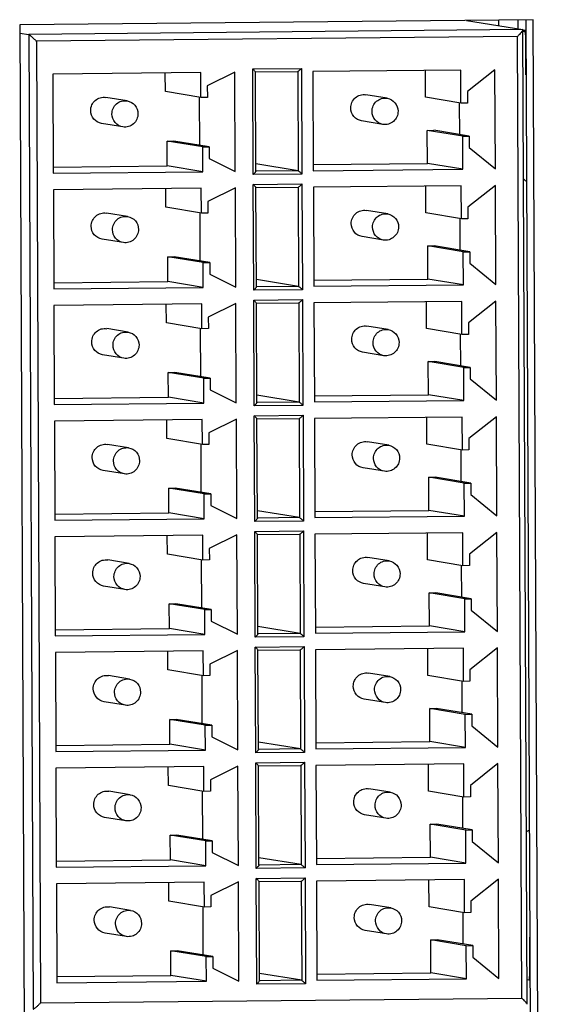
# Model space of a CAD drawing. Header units: millimetres. Extents: x 0 to 1750, y -1720 to 477.
# Tile 117 of 256: x 364 to 380, y -841 to -811. Entities that reach past the tile are written whole.
import ezdxf

# ---------------------------------------------------------------- set-up
doc = ezdxf.new("R2010")
doc.units = ezdxf.units.MM
doc.header["$LTSCALE"] = 92.51
for name, color, linetype in [('101300545_DXF_CONTINUOUS_LINE', 7, 'CONTINUOUS'), ('DE-11-072043DXF_CONTINUOUS_LINE', 7, 'CONTINUOUS'), ('SC-CUNC6-32XDXF_CONTINUOUS_LINE', 7, 'CONTINUOUS')]:
    doc.layers.add(name, color=color, linetype=linetype)

msp = doc.modelspace()

# ---------------------------------------------------------------- linework, layer by layer
at = {"layer": '101300545_DXF_CONTINUOUS_LINE'}
for p, q in [((377.535, -811.048), (379.245, -811.327)), ((364.017, -811.431), (364.29, -811.476)), ((379.245, -811.327), (364.29, -811.476)), ((364.29, -811.476), (364.42, -840.962)), ((379.085, -811.535), (364.524, -811.68)), ((379.212, -840.621), (379.085, -811.535)), ((379.245, -811.327), (379.248, -811.333)), ((379.377, -840.811), (379.248, -811.332)), ((364.524, -811.68), (364.651, -840.766)), ((369.497, -812.63), (365.02, -812.674)), ((365.02, -812.674), (365.033, -815.673)), ((368.426, -813.204), (368.424, -812.641)), ((369.5, -813.38), (369.497, -812.63)), ((370.53, -812.62), (369.695, -813.028)), ((370.543, -815.618), (370.53, -812.62)), ((371.07, -812.514), (372.546, -812.5)), ((371.084, -815.713), (371.07, -812.514)), ((371.151, -812.61), (372.43, -812.598)), ((371.166, -815.611), (371.153, -812.609)), ((372.43, -812.598), (372.443, -815.596)), ((372.546, -812.5), (372.56, -815.698)), ((377.367, -812.552), (372.891, -812.596)), ((372.891, -812.596), (372.904, -815.595)), ((376.298, -813.376), (376.294, -812.562)), ((377.372, -813.551), (377.367, -812.552)), ((378.4, -812.542), (377.567, -813.2)), ((378.414, -815.54), (378.4, -812.542)), ((369.695, -813.028), (369.697, -813.378)), ((369.5, -813.38), (368.426, -813.204)), ((375.139, -813.405), (374.494, -813.3)), ((377.567, -813.2), (377.568, -813.549)), ((367.268, -813.483), (366.624, -813.378)), ((369.466, -814.83), (369.46, -813.38)), ((369.697, -813.378), (369.5, -813.38)), ((377.372, -813.551), (376.298, -813.376)), ((377.336, -814.502), (377.332, -813.551)), ((377.568, -813.549), (377.372, -813.551)), ((367.139, -814.272), (366.495, -814.167)), ((375.01, -814.194), (374.365, -814.089)), ((376.351, -814.375), (376.548, -814.373)), ((377.425, -814.55), (376.351, -814.375)), ((376.356, -815.375), (376.351, -814.375)), ((377.622, -814.548), (376.548, -814.373)), ((377.425, -814.55), (377.622, -814.548)), ((377.43, -815.55), (377.425, -814.55)), ((377.622, -814.548), (377.624, -814.898)), ((368.482, -814.703), (368.679, -814.701)), ((369.556, -814.878), (368.482, -814.703)), ((368.485, -815.453), (368.482, -814.703)), ((369.752, -814.876), (368.679, -814.701)), ((369.556, -814.878), (369.752, -814.876)), ((369.559, -815.628), (369.556, -814.878)), ((369.752, -814.876), (369.754, -815.226)), ((377.624, -814.898), (378.414, -815.54)), ((365.032, -815.487), (368.485, -815.453)), ((369.559, -815.628), (368.485, -815.453)), ((369.754, -815.226), (370.543, -815.618)), ((372.443, -815.596), (371.165, -815.388)), ((372.903, -815.409), (376.356, -815.375)), ((377.43, -815.55), (376.356, -815.375)), ((365.033, -815.673), (369.559, -815.628)), ((372.56, -815.698), (371.084, -815.713)), ((372.443, -815.596), (371.164, -815.609)), ((372.904, -815.595), (377.43, -815.55)), ((371.086, -816.013), (372.561, -815.998)), ((371.1, -819.211), (371.086, -816.013)), ((372.561, -815.998), (372.575, -819.196)), ((377.383, -816.05), (372.906, -816.095)), ((377.387, -817.05), (377.383, -816.05)), ((378.416, -816.04), (377.582, -816.698)), ((378.429, -819.038), (378.416, -816.04)), ((369.512, -816.128), (365.035, -816.173)), ((365.035, -816.173), (365.049, -819.171)), ((368.441, -816.703), (368.439, -816.139)), ((369.515, -816.878), (369.512, -816.128)), ((370.545, -816.118), (369.71, -816.526)), ((370.558, -819.117), (370.545, -816.118)), ((371.167, -816.109), (372.446, -816.096)), ((371.181, -819.109), (371.168, -816.108)), ((372.446, -816.096), (372.459, -819.095)), ((372.906, -816.095), (372.919, -819.093)), ((376.313, -816.874), (376.31, -816.061)), ((369.71, -816.526), (369.712, -816.876)), ((367.283, -816.981), (366.639, -816.876)), ((369.515, -816.878), (368.441, -816.703)), ((369.482, -818.328), (369.475, -816.878)), ((369.712, -816.876), (369.515, -816.878)), ((375.154, -816.903), (374.51, -816.798)), ((377.387, -817.05), (376.313, -816.874)), ((377.582, -816.698), (377.584, -817.048)), ((377.351, -818), (377.347, -817.05)), ((377.584, -817.048), (377.387, -817.05)), ((367.154, -817.771), (366.51, -817.666)), ((375.025, -817.693), (374.381, -817.588)), ((376.367, -817.873), (376.563, -817.871)), ((377.441, -818.049), (376.367, -817.873)), ((376.371, -818.873), (376.367, -817.873)), ((377.637, -818.047), (376.563, -817.871)), ((377.441, -818.049), (377.637, -818.047)), ((377.445, -819.048), (377.441, -818.049)), ((377.637, -818.047), (377.639, -818.397)), ((368.497, -818.201), (368.694, -818.199)), ((369.571, -818.377), (368.497, -818.201)), ((368.5, -818.951), (368.497, -818.201)), ((369.768, -818.375), (368.694, -818.199)), ((369.571, -818.377), (369.768, -818.375)), ((369.574, -819.126), (369.571, -818.377)), ((369.768, -818.375), (369.769, -818.725)), ((377.639, -818.397), (378.429, -819.038)), ((369.769, -818.725), (370.558, -819.117)), ((365.048, -818.985), (368.5, -818.951)), ((369.574, -819.126), (368.5, -818.951)), ((372.459, -819.095), (371.18, -818.886)), ((372.919, -818.907), (376.371, -818.873)), ((377.445, -819.048), (376.371, -818.873)), ((365.049, -819.171), (369.574, -819.126)), ((372.575, -819.196), (371.1, -819.211)), ((372.459, -819.095), (371.18, -819.107)), ((372.919, -819.093), (377.445, -819.048)), ((369.527, -819.627), (365.051, -819.671)), ((369.531, -820.376), (369.527, -819.627)), ((370.56, -819.616), (369.726, -820.024)), ((370.573, -822.615), (370.56, -819.616)), ((371.101, -819.511), (372.577, -819.496)), ((371.115, -822.709), (371.101, -819.511)), ((371.182, -819.607), (372.461, -819.594)), ((371.197, -822.608), (371.184, -819.606)), ((372.461, -819.594), (372.474, -822.593)), ((372.577, -819.496), (372.591, -822.695)), ((377.398, -819.548), (372.922, -819.593)), ((372.922, -819.593), (372.935, -822.591)), ((376.328, -820.373), (376.325, -819.559)), ((377.402, -820.548), (377.398, -819.548)), ((378.431, -819.538), (377.598, -820.196)), ((378.444, -822.537), (378.431, -819.538)), ((365.051, -819.671), (365.064, -822.67)), ((368.457, -820.201), (368.454, -819.637)), ((369.531, -820.376), (368.457, -820.201)), ((369.726, -820.024), (369.727, -820.374)), ((377.598, -820.196), (377.599, -820.546)), ((367.299, -820.48), (366.654, -820.374)), ((369.497, -821.826), (369.49, -820.376)), ((369.727, -820.374), (369.531, -820.376)), ((375.169, -820.401), (374.525, -820.296)), ((377.402, -820.548), (376.328, -820.373)), ((377.366, -821.498), (377.362, -820.548)), ((377.599, -820.546), (377.402, -820.548)), ((375.04, -821.191), (374.396, -821.086)), ((367.17, -821.269), (366.525, -821.164)), ((376.382, -821.372), (376.579, -821.37)), ((377.456, -821.547), (376.382, -821.372)), ((376.386, -822.371), (376.382, -821.372)), ((377.653, -821.545), (376.579, -821.37)), ((368.512, -821.7), (368.709, -821.698)), ((369.586, -821.875), (368.512, -821.7)), ((368.516, -822.449), (368.512, -821.7)), ((369.783, -821.873), (368.709, -821.698)), ((377.456, -821.547), (377.653, -821.545)), ((377.46, -822.547), (377.456, -821.547)), ((377.653, -821.545), (377.654, -821.895)), ((369.586, -821.875), (369.783, -821.873)), ((369.59, -822.625), (369.586, -821.875)), ((369.783, -821.873), (369.785, -822.223)), ((377.654, -821.895), (378.444, -822.537)), ((369.785, -822.223), (370.573, -822.615)), ((365.063, -822.484), (368.516, -822.449)), ((369.59, -822.625), (368.516, -822.449)), ((372.474, -822.593), (371.195, -822.606)), ((372.474, -822.593), (371.196, -822.384)), ((372.934, -822.406), (376.386, -822.371)), ((372.935, -822.591), (377.46, -822.547)), ((377.46, -822.547), (376.386, -822.371)), ((365.064, -822.67), (369.59, -822.625)), ((372.591, -822.695), (371.115, -822.709)), ((369.543, -823.125), (365.066, -823.169)), ((365.066, -823.169), (365.079, -826.168)), ((368.472, -823.699), (368.47, -823.136)), ((369.546, -823.875), (369.543, -823.125)), ((370.576, -823.115), (369.741, -823.523)), ((370.589, -826.113), (370.576, -823.115)), ((371.116, -823.009), (372.592, -822.995)), ((371.13, -826.208), (371.116, -823.009)), ((371.197, -823.105), (372.476, -823.093)), ((371.212, -826.106), (371.199, -823.104)), ((372.476, -823.093), (372.489, -826.091)), ((372.592, -822.995), (372.606, -826.193)), ((377.413, -823.047), (372.937, -823.091)), ((372.937, -823.091), (372.95, -826.09)), ((376.344, -823.871), (376.34, -823.057)), ((377.418, -824.046), (377.413, -823.047)), ((378.446, -823.037), (377.613, -823.695)), ((378.46, -826.035), (378.446, -823.037)), ((369.546, -823.875), (368.472, -823.699)), ((369.741, -823.523), (369.743, -823.873)), ((375.185, -823.9), (374.54, -823.795)), ((377.613, -823.695), (377.614, -824.044)), ((367.314, -823.978), (366.67, -823.873)), ((369.512, -825.325), (369.506, -823.875)), ((369.743, -823.873), (369.546, -823.875)), ((377.418, -824.046), (376.344, -823.871)), ((377.382, -824.997), (377.378, -824.046)), ((377.614, -824.044), (377.418, -824.046)), ((367.185, -824.767), (366.541, -824.662)), ((375.056, -824.689), (374.411, -824.584)), ((376.397, -824.87), (376.594, -824.868)), ((377.471, -825.045), (376.397, -824.87)), ((376.402, -825.87), (376.397, -824.87)), ((377.668, -825.043), (376.594, -824.868)), ((368.528, -825.198), (368.725, -825.196)), ((369.602, -825.373), (368.528, -825.198)), ((368.531, -825.948), (368.528, -825.198)), ((369.798, -825.371), (368.725, -825.196)), ((377.471, -825.045), (377.668, -825.043)), ((377.476, -826.045), (377.471, -825.045)), ((377.668, -825.043), (377.67, -825.393)), ((369.602, -825.373), (369.798, -825.371)), ((369.605, -826.123), (369.602, -825.373)), ((369.798, -825.371), (369.8, -825.721)), ((377.67, -825.393), (378.46, -826.035)), ((369.8, -825.721), (370.589, -826.113)), ((372.489, -826.091), (371.211, -825.883)), ((372.949, -825.904), (376.402, -825.87)), ((377.476, -826.045), (376.402, -825.87)), ((365.078, -825.982), (368.531, -825.948)), ((365.079, -826.168), (369.605, -826.123)), ((369.605, -826.123), (368.531, -825.948)), ((372.489, -826.091), (371.21, -826.104)), ((372.95, -826.09), (377.476, -826.045)), ((372.606, -826.193), (371.13, -826.208)), ((369.558, -826.623), (365.081, -826.668)), ((365.081, -826.668), (365.095, -829.666)), ((368.487, -827.198), (368.485, -826.634)), ((369.561, -827.373), (369.558, -826.623)), ((370.591, -826.613), (369.756, -827.021)), ((370.604, -829.612), (370.591, -826.613)), ((371.132, -826.508), (372.607, -826.493)), ((371.146, -829.706), (371.132, -826.508)), ((371.213, -826.604), (372.492, -826.591)), ((371.227, -829.604), (371.214, -826.603)), ((372.492, -826.591), (372.505, -829.59)), ((372.607, -826.493), (372.621, -829.691)), ((377.429, -826.545), (372.952, -826.59)), ((372.952, -826.59), (372.965, -829.588)), ((376.359, -827.369), (376.356, -826.556)), ((377.433, -827.545), (377.429, -826.545)), ((378.462, -826.535), (377.628, -827.193)), ((378.475, -829.533), (378.462, -826.535)), ((369.756, -827.021), (369.758, -827.371)), ((367.329, -827.476), (366.685, -827.371)), ((369.561, -827.373), (368.487, -827.198)), ((369.528, -828.823), (369.521, -827.373)), ((369.758, -827.371), (369.561, -827.373)), ((375.2, -827.398), (374.556, -827.293)), ((377.433, -827.545), (376.359, -827.369)), ((377.628, -827.193), (377.63, -827.543)), ((377.397, -828.495), (377.393, -827.545)), ((377.63, -827.543), (377.433, -827.545)), ((367.2, -828.266), (366.556, -828.161)), ((375.071, -828.188), (374.427, -828.083)), ((376.413, -828.368), (376.609, -828.366)), ((377.487, -828.544), (376.413, -828.368)), ((376.417, -829.368), (376.413, -828.368)), ((377.683, -828.542), (376.609, -828.366)), ((377.487, -828.544), (377.683, -828.542)), ((377.491, -829.543), (377.487, -828.544)), ((377.683, -828.542), (377.685, -828.892)), ((368.543, -828.696), (368.74, -828.694)), ((369.617, -828.872), (368.543, -828.696)), ((368.546, -829.446), (368.543, -828.696)), ((369.814, -828.87), (368.74, -828.694)), ((369.617, -828.872), (369.814, -828.87)), ((369.62, -829.621), (369.617, -828.872)), ((369.814, -828.87), (369.815, -829.22)), ((377.685, -828.892), (378.475, -829.533)), ((365.094, -829.48), (368.546, -829.446)), ((369.62, -829.621), (368.546, -829.446)), ((369.815, -829.22), (370.604, -829.612)), ((372.505, -829.59), (371.226, -829.381)), ((372.965, -829.402), (376.417, -829.368)), ((377.491, -829.543), (376.417, -829.368)), ((365.095, -829.666), (369.62, -829.621)), ((372.621, -829.691), (371.146, -829.706)), ((372.505, -829.59), (371.226, -829.602)), ((372.965, -829.588), (377.491, -829.543)), ((371.147, -830.006), (372.623, -829.991)), ((371.161, -833.204), (371.147, -830.006)), ((372.623, -829.991), (372.637, -833.19)), ((377.444, -830.043), (372.968, -830.088)), ((376.374, -830.868), (376.371, -830.054)), ((377.448, -831.043), (377.444, -830.043)), ((378.477, -830.033), (377.644, -830.691)), ((378.49, -833.032), (378.477, -830.033)), ((369.573, -830.122), (365.097, -830.166)), ((365.097, -830.166), (365.11, -833.165)), ((368.503, -830.696), (368.5, -830.132)), ((369.577, -830.871), (369.573, -830.122)), ((370.606, -830.111), (369.772, -830.519)), ((370.619, -833.11), (370.606, -830.111)), ((371.228, -830.102), (372.507, -830.089)), ((371.243, -833.103), (371.229, -830.101)), ((372.507, -830.089), (372.52, -833.088)), ((372.968, -830.088), (372.981, -833.086)), ((369.772, -830.519), (369.773, -830.869)), ((367.345, -830.975), (366.7, -830.869)), ((369.577, -830.871), (368.503, -830.696)), ((369.543, -832.321), (369.536, -830.871)), ((369.773, -830.869), (369.577, -830.871)), ((375.215, -830.897), (374.571, -830.791)), ((377.448, -831.043), (376.374, -830.868)), ((377.644, -830.691), (377.645, -831.041)), ((377.412, -831.993), (377.408, -831.043)), ((377.645, -831.041), (377.448, -831.043)), ((367.216, -831.764), (366.571, -831.659)), ((375.086, -831.686), (374.442, -831.581)), ((376.428, -831.867), (376.625, -831.865)), ((377.502, -832.042), (376.428, -831.867)), ((376.432, -832.866), (376.428, -831.867)), ((377.699, -832.04), (376.625, -831.865)), ((377.502, -832.042), (377.699, -832.04)), ((377.506, -833.042), (377.502, -832.042)), ((377.699, -832.04), (377.7, -832.39)), ((368.558, -832.195), (368.755, -832.193)), ((369.632, -832.37), (368.558, -832.195)), ((368.562, -832.944), (368.558, -832.195)), ((369.829, -832.368), (368.755, -832.193)), ((369.632, -832.37), (369.829, -832.368)), ((369.636, -833.12), (369.632, -832.37)), ((369.829, -832.368), (369.831, -832.718)), ((377.7, -832.39), (378.49, -833.032)), ((369.831, -832.718), (370.619, -833.11)), ((365.109, -832.979), (368.562, -832.944)), ((369.636, -833.12), (368.562, -832.944)), ((372.52, -833.088), (371.242, -832.879)), ((372.98, -832.901), (376.432, -832.866)), ((377.506, -833.042), (376.432, -832.866)), ((365.11, -833.165), (369.636, -833.12)), ((372.637, -833.19), (371.161, -833.204)), ((372.52, -833.088), (371.241, -833.101)), ((372.981, -833.086), (377.506, -833.042)), ((369.589, -833.62), (365.112, -833.664)), ((369.592, -834.37), (369.589, -833.62)), ((370.622, -833.61), (369.787, -834.018)), ((370.635, -836.608), (370.622, -833.61)), ((371.162, -833.504), (372.638, -833.49)), ((371.176, -836.703), (371.162, -833.504)), ((371.243, -833.6), (372.522, -833.588)), ((371.258, -836.601), (371.245, -833.599)), ((372.522, -833.588), (372.535, -836.586)), ((372.638, -833.49), (372.652, -836.688)), ((377.459, -833.542), (372.983, -833.586)), ((372.983, -833.586), (372.996, -836.585)), ((376.39, -834.366), (376.386, -833.552)), ((377.464, -834.541), (377.459, -833.542)), ((378.492, -833.532), (377.659, -834.19)), ((378.505, -836.53), (378.492, -833.532)), ((365.112, -833.664), (365.125, -836.663)), ((368.518, -834.194), (368.515, -833.631)), ((369.592, -834.37), (368.518, -834.194)), ((369.787, -834.018), (369.789, -834.368)), ((377.659, -834.19), (377.66, -834.539)), ((367.36, -834.473), (366.715, -834.368)), ((369.558, -835.82), (369.552, -834.37)), ((369.789, -834.368), (369.592, -834.37)), ((375.231, -834.395), (374.586, -834.29)), ((377.464, -834.541), (376.39, -834.366)), ((377.428, -835.492), (377.424, -834.542)), ((377.66, -834.539), (377.464, -834.541)), ((375.102, -835.184), (374.457, -835.079)), ((367.231, -835.263), (366.587, -835.157)), ((376.443, -835.365), (376.64, -835.363)), ((377.517, -835.54), (376.443, -835.365)), ((376.448, -836.365), (376.443, -835.365)), ((377.714, -835.538), (376.64, -835.363)), ((368.574, -835.693), (368.77, -835.691)), ((369.648, -835.868), (368.574, -835.693)), ((368.577, -836.443), (368.574, -835.693)), ((369.844, -835.866), (368.77, -835.691)), ((377.517, -835.54), (377.714, -835.538)), ((377.522, -836.54), (377.517, -835.54)), ((377.714, -835.538), (377.716, -835.888)), ((369.648, -835.868), (369.844, -835.866)), ((369.651, -836.618), (369.648, -835.868)), ((369.844, -835.866), (369.846, -836.216)), ((377.716, -835.888), (378.505, -836.53)), ((369.846, -836.216), (370.635, -836.608)), ((365.124, -836.477), (368.577, -836.443)), ((369.651, -836.618), (368.577, -836.443)), ((372.535, -836.586), (371.256, -836.599)), ((372.535, -836.586), (371.257, -836.378)), ((372.995, -836.399), (376.448, -836.365)), ((372.996, -836.585), (377.522, -836.54)), ((377.522, -836.54), (376.448, -836.365)), ((365.125, -836.663), (369.651, -836.618)), ((372.652, -836.688), (371.176, -836.703)), ((369.604, -837.118), (365.127, -837.163)), ((365.127, -837.163), (365.141, -840.161)), ((368.533, -837.693), (368.531, -837.129)), ((369.607, -837.868), (369.604, -837.118)), ((370.637, -837.108), (369.802, -837.516)), ((370.65, -840.107), (370.637, -837.108)), ((371.178, -837.003), (372.653, -836.988)), ((371.192, -840.201), (371.178, -837.003)), ((371.259, -837.099), (372.538, -837.086)), ((371.273, -840.099), (371.26, -837.098)), ((372.538, -837.086), (372.551, -840.085)), ((372.653, -836.988), (372.667, -840.187)), ((377.475, -837.04), (372.998, -837.085)), ((372.998, -837.085), (373.011, -840.083)), ((376.405, -837.864), (376.402, -837.051)), ((377.479, -838.04), (377.475, -837.04)), ((378.508, -837.03), (377.674, -837.688)), ((378.521, -840.028), (378.508, -837.03)), ((369.607, -837.868), (368.533, -837.693)), ((369.802, -837.516), (369.804, -837.866)), ((375.246, -837.893), (374.602, -837.788)), ((377.674, -837.688), (377.676, -838.038)), ((367.375, -837.971), (366.731, -837.866)), ((369.573, -839.318), (369.567, -837.868)), ((369.804, -837.866), (369.607, -837.868)), ((377.479, -838.04), (376.405, -837.864)), ((377.443, -838.99), (377.439, -838.04)), ((377.676, -838.038), (377.479, -838.04)), ((367.246, -838.761), (366.602, -838.656)), ((375.117, -838.683), (374.473, -838.578)), ((376.459, -838.863), (376.655, -838.861)), ((377.533, -839.039), (376.459, -838.863)), ((376.463, -839.863), (376.459, -838.863)), ((377.729, -839.037), (376.655, -838.861)), ((368.589, -839.191), (368.786, -839.189)), ((369.663, -839.367), (368.589, -839.191)), ((368.592, -839.941), (368.589, -839.191)), ((369.86, -839.365), (368.786, -839.189)), ((377.533, -839.039), (377.729, -839.037)), ((377.537, -840.038), (377.533, -839.039)), ((377.729, -839.037), (377.731, -839.387)), ((369.663, -839.367), (369.86, -839.365)), ((369.666, -840.116), (369.663, -839.367)), ((369.86, -839.365), (369.861, -839.715)), ((377.731, -839.387), (378.521, -840.028)), ((369.861, -839.715), (370.65, -840.107)), ((372.551, -840.085), (371.272, -839.876)), ((373.01, -839.897), (376.463, -839.863)), ((377.537, -840.038), (376.463, -839.863)), ((365.14, -839.975), (368.592, -839.941)), ((365.141, -840.161), (369.666, -840.116)), ((369.666, -840.116), (368.592, -839.941)), ((372.551, -840.085), (371.272, -840.097)), ((373.011, -840.083), (377.537, -840.038)), ((372.667, -840.187), (371.192, -840.201)), ((364.651, -840.766), (379.212, -840.621))]:
    msp.add_line(p, q, dxfattribs=at)
for points, knots in [([(364.29, -811.476), (364.296, -811.477), (364.308, -811.486), (364.33, -811.501), (364.358, -811.524), (364.401, -811.562), (364.457, -811.614), (364.502, -811.657), (364.524, -811.68)], [0, 0, 0, 0, 0.050935, 0.142494, 0.261601, 0.398227, 0.695062, 1, 1, 1, 1]), ([(379.248, -811.332), (379.248, -811.337), (379.242, -811.348), (379.225, -811.376), (379.19, -811.419), (379.141, -811.476), (379.104, -811.515), (379.085, -811.535)], [0, 0, 0, 0, 0.052616, 0.139243, 0.383816, 0.679759, 1, 1, 1, 1]), ([(371.153, -812.609), (371.152, -812.604), (371.141, -812.591), (371.124, -812.57), (371.098, -812.543), (371.08, -812.524), (371.07, -812.514)], [0, 0, 0, 0, 0.129002, 0.370832, 0.672262, 1, 1, 1, 1]), ([(372.43, -812.598), (372.433, -812.598), (372.439, -812.594), (372.456, -812.584), (372.481, -812.562), (372.513, -812.533), (372.535, -812.511), (372.546, -812.5)], [0, 0, 0, 0, 0.0487, 0.138549, 0.391927, 0.690953, 1, 1, 1, 1]), ([(366.166, -813.776), (366.165, -813.719), (366.19, -813.603), (366.295, -813.46), (366.45, -813.376), (366.568, -813.369), (366.624, -813.378)], [0, 0, 0, 0, 0.251739, 0.502957, 0.752122, 1, 1, 1, 1]), ([(374.036, -813.698), (374.036, -813.641), (374.061, -813.524), (374.166, -813.382), (374.321, -813.298), (374.438, -813.291), (374.494, -813.3)], [0, 0, 0, 0, 0.251739, 0.502957, 0.752122, 1, 1, 1, 1]), ([(366.81, -813.882), (366.81, -813.824), (366.835, -813.708), (366.94, -813.565), (367.094, -813.481), (367.212, -813.474), (367.268, -813.483)], [0, 0, 0, 0, 0.251338, 0.502905, 0.752016, 1, 1, 1, 1]), ([(367.268, -813.483), (367.357, -813.497), (367.531, -813.595), (367.597, -813.783), (367.597, -813.874)], [0, 0, 0, 0, 0.497159, 1, 1, 1, 1]), ([(374.681, -813.803), (374.68, -813.746), (374.705, -813.63), (374.81, -813.487), (374.965, -813.403), (375.083, -813.396), (375.139, -813.405)], [0, 0, 0, 0, 0.251338, 0.502905, 0.752016, 1, 1, 1, 1]), ([(375.139, -813.405), (375.228, -813.419), (375.401, -813.517), (375.467, -813.704), (375.468, -813.796)], [0, 0, 0, 0, 0.497159, 1, 1, 1, 1]), ([(366.495, -814.167), (366.406, -814.153), (366.232, -814.055), (366.166, -813.868), (366.166, -813.776)], [0, 0, 0, 0, 0.497207, 1, 1, 1, 1]), ([(367.139, -814.272), (367.05, -814.258), (366.876, -814.16), (366.81, -813.973), (366.81, -813.882)], [0, 0, 0, 0, 0.497159, 1, 1, 1, 1]), ([(367.597, -813.874), (367.597, -813.931), (367.572, -814.047), (367.467, -814.19), (367.313, -814.275), (367.195, -814.281), (367.139, -814.272)], [0, 0, 0, 0, 0.251338, 0.502905, 0.752016, 1, 1, 1, 1]), ([(374.365, -814.089), (374.276, -814.075), (374.103, -813.977), (374.037, -813.79), (374.036, -813.698)], [0, 0, 0, 0, 0.497207, 1, 1, 1, 1]), ([(375.01, -814.194), (374.921, -814.18), (374.747, -814.082), (374.681, -813.895), (374.681, -813.803)], [0, 0, 0, 0, 0.497159, 1, 1, 1, 1]), ([(375.468, -813.796), (375.468, -813.853), (375.443, -813.969), (375.338, -814.112), (375.183, -814.197), (375.066, -814.203), (375.01, -814.194)], [0, 0, 0, 0, 0.251338, 0.502905, 0.752016, 1, 1, 1, 1]), ([(371.166, -815.611), (371.166, -815.617), (371.155, -815.632), (371.138, -815.655), (371.112, -815.683), (371.094, -815.703), (371.084, -815.713)], [0, 0, 0, 0, 0.140618, 0.384226, 0.681068, 1, 1, 1, 1]), ([(372.443, -815.596), (372.451, -815.597), (372.467, -815.613), (372.494, -815.634), (372.527, -815.665), (372.549, -815.687), (372.56, -815.698)], [0, 0, 0, 0, 0.143519, 0.399341, 0.696325, 1, 1, 1, 1]), ([(371.168, -816.107), (371.168, -816.102), (371.156, -816.09), (371.139, -816.068), (371.114, -816.041), (371.095, -816.022), (371.086, -816.013)], [0, 0, 0, 0, 0.129002, 0.370832, 0.672262, 1, 1, 1, 1]), ([(372.446, -816.096), (372.448, -816.096), (372.455, -816.092), (372.471, -816.082), (372.496, -816.061), (372.528, -816.031), (372.55, -816.009), (372.561, -815.998)], [0, 0, 0, 0, 0.0487, 0.138549, 0.391927, 0.690953, 1, 1, 1, 1]), ([(366.181, -817.275), (366.181, -817.217), (366.205, -817.101), (366.311, -816.959), (366.465, -816.874), (366.583, -816.867), (366.639, -816.876)], [0, 0, 0, 0, 0.251739, 0.502957, 0.752122, 1, 1, 1, 1]), ([(374.052, -817.197), (374.051, -817.139), (374.076, -817.023), (374.181, -816.88), (374.336, -816.796), (374.454, -816.789), (374.51, -816.798)], [0, 0, 0, 0, 0.251739, 0.502957, 0.752122, 1, 1, 1, 1]), ([(374.696, -817.302), (374.696, -817.244), (374.721, -817.128), (374.826, -816.986), (374.98, -816.901), (375.098, -816.894), (375.154, -816.903)], [0, 0, 0, 0, 0.251338, 0.502905, 0.752016, 1, 1, 1, 1]), ([(375.154, -816.903), (375.243, -816.918), (375.417, -817.015), (375.483, -817.203), (375.483, -817.294)], [0, 0, 0, 0, 0.497159, 1, 1, 1, 1]), ([(366.825, -817.38), (366.825, -817.323), (366.85, -817.206), (366.955, -817.064), (367.11, -816.979), (367.227, -816.972), (367.283, -816.981)], [0, 0, 0, 0, 0.251338, 0.502905, 0.752016, 1, 1, 1, 1]), ([(367.283, -816.981), (367.372, -816.996), (367.546, -817.094), (367.612, -817.281), (367.612, -817.372)], [0, 0, 0, 0, 0.497159, 1, 1, 1, 1]), ([(374.381, -817.587), (374.292, -817.573), (374.118, -817.475), (374.052, -817.288), (374.052, -817.197)], [0, 0, 0, 0, 0.497207, 1, 1, 1, 1]), ([(366.51, -817.666), (366.421, -817.651), (366.247, -817.553), (366.181, -817.366), (366.181, -817.275)], [0, 0, 0, 0, 0.497207, 1, 1, 1, 1]), ([(367.154, -817.771), (367.065, -817.756), (366.891, -817.659), (366.826, -817.471), (366.825, -817.38)], [0, 0, 0, 0, 0.497159, 1, 1, 1, 1]), ([(367.612, -817.372), (367.613, -817.43), (367.588, -817.546), (367.483, -817.688), (367.328, -817.773), (367.21, -817.78), (367.154, -817.771)], [0, 0, 0, 0, 0.251338, 0.502905, 0.752016, 1, 1, 1, 1]), ([(375.025, -817.693), (374.936, -817.678), (374.762, -817.58), (374.696, -817.393), (374.696, -817.302)], [0, 0, 0, 0, 0.497159, 1, 1, 1, 1]), ([(375.483, -817.294), (375.483, -817.351), (375.458, -817.468), (375.353, -817.61), (375.199, -817.695), (375.081, -817.702), (375.025, -817.693)], [0, 0, 0, 0, 0.251338, 0.502905, 0.752016, 1, 1, 1, 1]), ([(371.181, -819.11), (371.181, -819.116), (371.17, -819.13), (371.153, -819.153), (371.128, -819.182), (371.109, -819.201), (371.1, -819.211)], [0, 0, 0, 0, 0.140618, 0.384226, 0.681068, 1, 1, 1, 1]), ([(372.459, -819.095), (372.466, -819.096), (372.482, -819.112), (372.51, -819.133), (372.542, -819.164), (372.564, -819.185), (372.575, -819.196)], [0, 0, 0, 0, 0.143519, 0.399341, 0.696325, 1, 1, 1, 1]), ([(371.183, -819.606), (371.183, -819.6), (371.171, -819.588), (371.155, -819.566), (371.129, -819.54), (371.111, -819.521), (371.101, -819.511)], [0, 0, 0, 0, 0.129002, 0.370832, 0.672262, 1, 1, 1, 1]), ([(372.461, -819.594), (372.463, -819.595), (372.47, -819.591), (372.486, -819.581), (372.512, -819.559), (372.544, -819.529), (372.566, -819.508), (372.577, -819.496)], [0, 0, 0, 0, 0.0487, 0.138549, 0.391927, 0.690953, 1, 1, 1, 1]), ([(366.196, -820.773), (366.196, -820.716), (366.221, -820.599), (366.326, -820.457), (366.481, -820.372), (366.598, -820.365), (366.654, -820.375)], [0, 0, 0, 0, 0.251739, 0.502957, 0.752122, 1, 1, 1, 1]), ([(366.841, -820.878), (366.84, -820.821), (366.865, -820.705), (366.97, -820.562), (367.125, -820.477), (367.243, -820.471), (367.299, -820.48)], [0, 0, 0, 0, 0.251338, 0.502905, 0.752016, 1, 1, 1, 1]), ([(367.299, -820.48), (367.388, -820.494), (367.561, -820.592), (367.627, -820.779), (367.628, -820.87)], [0, 0, 0, 0, 0.497159, 1, 1, 1, 1]), ([(374.067, -820.695), (374.067, -820.638), (374.091, -820.521), (374.197, -820.379), (374.351, -820.294), (374.469, -820.287), (374.525, -820.296)], [0, 0, 0, 0, 0.251739, 0.502957, 0.752122, 1, 1, 1, 1]), ([(374.711, -820.8), (374.711, -820.743), (374.736, -820.626), (374.841, -820.484), (374.996, -820.399), (375.113, -820.393), (375.169, -820.402)], [0, 0, 0, 0, 0.251338, 0.502905, 0.752016, 1, 1, 1, 1]), ([(375.169, -820.402), (375.258, -820.416), (375.432, -820.514), (375.498, -820.701), (375.498, -820.792)], [0, 0, 0, 0, 0.497159, 1, 1, 1, 1]), ([(366.525, -821.164), (366.436, -821.149), (366.263, -821.052), (366.197, -820.864), (366.196, -820.773)], [0, 0, 0, 0, 0.497207, 1, 1, 1, 1]), ([(374.396, -821.086), (374.307, -821.071), (374.133, -820.974), (374.067, -820.786), (374.067, -820.695)], [0, 0, 0, 0, 0.497207, 1, 1, 1, 1]), ([(375.04, -821.191), (374.951, -821.177), (374.778, -821.079), (374.712, -820.891), (374.711, -820.8)], [0, 0, 0, 0, 0.497159, 1, 1, 1, 1]), ([(375.498, -820.792), (375.499, -820.85), (375.474, -820.966), (375.369, -821.109), (375.214, -821.193), (375.096, -821.2), (375.04, -821.191)], [0, 0, 0, 0, 0.251338, 0.502905, 0.752016, 1, 1, 1, 1]), ([(367.17, -821.269), (367.081, -821.255), (366.907, -821.157), (366.841, -820.969), (366.841, -820.878)], [0, 0, 0, 0, 0.497159, 1, 1, 1, 1]), ([(367.628, -820.87), (367.628, -820.928), (367.603, -821.044), (367.498, -821.187), (367.343, -821.271), (367.226, -821.278), (367.17, -821.269)], [0, 0, 0, 0, 0.251338, 0.502905, 0.752016, 1, 1, 1, 1]), ([(371.197, -822.608), (371.196, -822.614), (371.185, -822.628), (371.168, -822.652), (371.143, -822.68), (371.125, -822.699), (371.115, -822.709)], [0, 0, 0, 0, 0.140618, 0.384226, 0.681068, 1, 1, 1, 1]), ([(372.474, -822.593), (372.481, -822.594), (372.497, -822.61), (372.525, -822.631), (372.557, -822.662), (372.58, -822.684), (372.591, -822.695)], [0, 0, 0, 0, 0.143519, 0.399341, 0.696325, 1, 1, 1, 1]), ([(371.199, -823.104), (371.198, -823.099), (371.186, -823.086), (371.17, -823.065), (371.144, -823.038), (371.126, -823.019), (371.116, -823.009)], [0, 0, 0, 0, 0.129002, 0.370832, 0.672262, 1, 1, 1, 1]), ([(372.476, -823.093), (372.479, -823.093), (372.485, -823.089), (372.502, -823.079), (372.527, -823.057), (372.559, -823.028), (372.581, -823.006), (372.592, -822.995)], [0, 0, 0, 0, 0.0487, 0.138549, 0.391927, 0.690953, 1, 1, 1, 1]), ([(374.082, -824.193), (374.082, -824.136), (374.107, -824.019), (374.212, -823.877), (374.367, -823.793), (374.484, -823.786), (374.54, -823.795)], [0, 0, 0, 0, 0.251739, 0.502957, 0.752122, 1, 1, 1, 1]), ([(366.212, -824.271), (366.211, -824.214), (366.236, -824.098), (366.341, -823.955), (366.496, -823.871), (366.614, -823.864), (366.669, -823.873)], [0, 0, 0, 0, 0.251739, 0.502957, 0.752122, 1, 1, 1, 1]), ([(366.856, -824.377), (366.856, -824.319), (366.881, -824.203), (366.985, -824.06), (367.14, -823.976), (367.258, -823.969), (367.314, -823.978)], [0, 0, 0, 0, 0.251338, 0.502905, 0.752016, 1, 1, 1, 1]), ([(367.314, -823.978), (367.403, -823.992), (367.577, -824.09), (367.643, -824.278), (367.643, -824.369)], [0, 0, 0, 0, 0.497159, 1, 1, 1, 1]), ([(374.727, -824.299), (374.726, -824.241), (374.751, -824.125), (374.856, -823.982), (375.011, -823.898), (375.129, -823.891), (375.185, -823.9)], [0, 0, 0, 0, 0.251338, 0.502905, 0.752016, 1, 1, 1, 1]), ([(375.185, -823.9), (375.274, -823.914), (375.447, -824.012), (375.513, -824.199), (375.514, -824.291)], [0, 0, 0, 0, 0.497159, 1, 1, 1, 1]), ([(366.541, -824.662), (366.452, -824.648), (366.278, -824.55), (366.212, -824.363), (366.212, -824.271)], [0, 0, 0, 0, 0.497207, 1, 1, 1, 1]), ([(367.185, -824.767), (367.096, -824.753), (366.922, -824.655), (366.856, -824.468), (366.856, -824.377)], [0, 0, 0, 0, 0.497159, 1, 1, 1, 1]), ([(367.643, -824.369), (367.643, -824.426), (367.618, -824.542), (367.513, -824.685), (367.359, -824.77), (367.241, -824.776), (367.185, -824.767)], [0, 0, 0, 0, 0.251338, 0.502905, 0.752016, 1, 1, 1, 1]), ([(374.411, -824.584), (374.322, -824.57), (374.149, -824.472), (374.083, -824.285), (374.082, -824.193)], [0, 0, 0, 0, 0.497207, 1, 1, 1, 1]), ([(375.056, -824.689), (374.967, -824.675), (374.793, -824.577), (374.727, -824.39), (374.727, -824.299)], [0, 0, 0, 0, 0.497159, 1, 1, 1, 1]), ([(375.514, -824.291), (375.514, -824.348), (375.489, -824.464), (375.384, -824.607), (375.229, -824.692), (375.112, -824.698), (375.056, -824.689)], [0, 0, 0, 0, 0.251338, 0.502905, 0.752016, 1, 1, 1, 1]), ([(371.212, -826.106), (371.212, -826.112), (371.201, -826.127), (371.184, -826.15), (371.158, -826.178), (371.14, -826.198), (371.13, -826.208)], [0, 0, 0, 0, 0.140618, 0.384226, 0.681068, 1, 1, 1, 1]), ([(372.489, -826.091), (372.497, -826.092), (372.513, -826.108), (372.54, -826.13), (372.573, -826.161), (372.595, -826.182), (372.606, -826.193)], [0, 0, 0, 0, 0.143519, 0.399341, 0.696325, 1, 1, 1, 1]), ([(371.214, -826.602), (371.214, -826.597), (371.202, -826.585), (371.185, -826.563), (371.16, -826.536), (371.141, -826.517), (371.132, -826.508)], [0, 0, 0, 0, 0.129002, 0.370832, 0.672262, 1, 1, 1, 1]), ([(372.492, -826.591), (372.494, -826.591), (372.501, -826.588), (372.517, -826.577), (372.542, -826.556), (372.574, -826.526), (372.596, -826.504), (372.607, -826.493)], [0, 0, 0, 0, 0.0487, 0.138549, 0.391927, 0.690953, 1, 1, 1, 1]), ([(366.227, -827.77), (366.227, -827.712), (366.251, -827.596), (366.357, -827.454), (366.511, -827.369), (366.629, -827.362), (366.685, -827.371)], [0, 0, 0, 0, 0.251739, 0.502957, 0.752122, 1, 1, 1, 1]), ([(374.098, -827.692), (374.097, -827.634), (374.122, -827.518), (374.227, -827.376), (374.382, -827.291), (374.5, -827.284), (374.556, -827.293)], [0, 0, 0, 0, 0.251739, 0.502957, 0.752122, 1, 1, 1, 1]), ([(366.871, -827.875), (366.871, -827.818), (366.896, -827.701), (367.001, -827.559), (367.156, -827.474), (367.273, -827.467), (367.329, -827.476)], [0, 0, 0, 0, 0.251338, 0.502905, 0.752016, 1, 1, 1, 1]), ([(367.329, -827.476), (367.418, -827.491), (367.592, -827.589), (367.658, -827.776), (367.658, -827.867)], [0, 0, 0, 0, 0.497159, 1, 1, 1, 1]), ([(374.742, -827.797), (374.742, -827.739), (374.767, -827.623), (374.872, -827.481), (375.026, -827.396), (375.144, -827.389), (375.2, -827.398)], [0, 0, 0, 0, 0.251338, 0.502905, 0.752016, 1, 1, 1, 1]), ([(375.2, -827.398), (375.289, -827.413), (375.463, -827.51), (375.529, -827.698), (375.529, -827.789)], [0, 0, 0, 0, 0.497159, 1, 1, 1, 1]), ([(366.556, -828.161), (366.467, -828.146), (366.293, -828.048), (366.227, -827.861), (366.227, -827.77)], [0, 0, 0, 0, 0.497207, 1, 1, 1, 1]), ([(367.2, -828.266), (367.111, -828.251), (366.937, -828.154), (366.872, -827.966), (366.871, -827.875)], [0, 0, 0, 0, 0.497159, 1, 1, 1, 1]), ([(367.658, -827.867), (367.659, -827.925), (367.634, -828.041), (367.529, -828.183), (367.374, -828.268), (367.256, -828.275), (367.2, -828.266)], [0, 0, 0, 0, 0.251338, 0.502905, 0.752016, 1, 1, 1, 1]), ([(374.427, -828.082), (374.338, -828.068), (374.164, -827.97), (374.098, -827.783), (374.098, -827.692)], [0, 0, 0, 0, 0.497207, 1, 1, 1, 1]), ([(375.071, -828.188), (374.982, -828.173), (374.808, -828.075), (374.742, -827.888), (374.742, -827.797)], [0, 0, 0, 0, 0.497159, 1, 1, 1, 1]), ([(375.529, -827.789), (375.529, -827.846), (375.504, -827.963), (375.399, -828.105), (375.245, -828.19), (375.127, -828.197), (375.071, -828.188)], [0, 0, 0, 0, 0.251338, 0.502905, 0.752016, 1, 1, 1, 1]), ([(371.227, -829.605), (371.227, -829.611), (371.216, -829.625), (371.199, -829.648), (371.174, -829.677), (371.155, -829.696), (371.146, -829.706)], [0, 0, 0, 0, 0.140618, 0.384226, 0.681068, 1, 1, 1, 1]), ([(372.505, -829.59), (372.512, -829.591), (372.528, -829.607), (372.556, -829.628), (372.588, -829.659), (372.61, -829.68), (372.621, -829.691)], [0, 0, 0, 0, 0.143519, 0.399341, 0.696325, 1, 1, 1, 1]), ([(371.229, -830.101), (371.229, -830.095), (371.217, -830.083), (371.201, -830.061), (371.175, -830.035), (371.157, -830.016), (371.147, -830.006)], [0, 0, 0, 0, 0.129002, 0.370832, 0.672262, 1, 1, 1, 1]), ([(372.507, -830.089), (372.509, -830.09), (372.516, -830.086), (372.532, -830.076), (372.558, -830.054), (372.59, -830.025), (372.612, -830.003), (372.623, -829.991)], [0, 0, 0, 0, 0.0487, 0.138549, 0.391927, 0.690953, 1, 1, 1, 1]), ([(366.242, -831.268), (366.242, -831.211), (366.267, -831.094), (366.372, -830.952), (366.527, -830.867), (366.644, -830.86), (366.7, -830.87)], [0, 0, 0, 0, 0.251739, 0.502957, 0.752122, 1, 1, 1, 1]), ([(374.113, -831.19), (374.113, -831.133), (374.137, -831.016), (374.243, -830.874), (374.397, -830.789), (374.515, -830.782), (374.571, -830.791)], [0, 0, 0, 0, 0.251739, 0.502957, 0.752122, 1, 1, 1, 1]), ([(374.757, -831.295), (374.757, -831.238), (374.782, -831.122), (374.887, -830.979), (375.042, -830.894), (375.159, -830.888), (375.215, -830.897)], [0, 0, 0, 0, 0.251338, 0.502905, 0.752016, 1, 1, 1, 1]), ([(375.215, -830.897), (375.304, -830.911), (375.478, -831.009), (375.544, -831.196), (375.544, -831.287)], [0, 0, 0, 0, 0.497159, 1, 1, 1, 1]), ([(366.887, -831.373), (366.886, -831.316), (366.911, -831.2), (367.016, -831.057), (367.171, -830.972), (367.289, -830.966), (367.344, -830.975)], [0, 0, 0, 0, 0.251338, 0.502905, 0.752016, 1, 1, 1, 1]), ([(367.344, -830.975), (367.434, -830.989), (367.607, -831.087), (367.673, -831.274), (367.674, -831.365)], [0, 0, 0, 0, 0.497159, 1, 1, 1, 1]), ([(374.442, -831.581), (374.353, -831.566), (374.179, -831.469), (374.113, -831.281), (374.113, -831.19)], [0, 0, 0, 0, 0.497207, 1, 1, 1, 1]), ([(366.571, -831.659), (366.482, -831.644), (366.309, -831.547), (366.243, -831.359), (366.242, -831.268)], [0, 0, 0, 0, 0.497207, 1, 1, 1, 1]), ([(367.216, -831.764), (367.127, -831.75), (366.953, -831.652), (366.887, -831.465), (366.887, -831.373)], [0, 0, 0, 0, 0.497159, 1, 1, 1, 1]), ([(367.674, -831.365), (367.674, -831.423), (367.649, -831.539), (367.544, -831.682), (367.389, -831.766), (367.272, -831.773), (367.216, -831.764)], [0, 0, 0, 0, 0.251338, 0.502905, 0.752016, 1, 1, 1, 1]), ([(375.086, -831.686), (374.997, -831.672), (374.824, -831.574), (374.758, -831.386), (374.757, -831.295)], [0, 0, 0, 0, 0.497159, 1, 1, 1, 1]), ([(375.544, -831.287), (375.545, -831.345), (375.52, -831.461), (375.415, -831.604), (375.26, -831.688), (375.142, -831.695), (375.086, -831.686)], [0, 0, 0, 0, 0.251338, 0.502905, 0.752016, 1, 1, 1, 1]), ([(371.242, -833.103), (371.242, -833.109), (371.231, -833.123), (371.214, -833.147), (371.189, -833.175), (371.171, -833.194), (371.161, -833.204)], [0, 0, 0, 0, 0.140618, 0.384226, 0.681068, 1, 1, 1, 1]), ([(372.52, -833.088), (372.527, -833.089), (372.543, -833.105), (372.571, -833.126), (372.603, -833.157), (372.626, -833.179), (372.637, -833.19)], [0, 0, 0, 0, 0.143519, 0.399341, 0.696325, 1, 1, 1, 1]), ([(371.245, -833.599), (371.244, -833.594), (371.232, -833.581), (371.216, -833.56), (371.19, -833.533), (371.172, -833.514), (371.162, -833.504)], [0, 0, 0, 0, 0.129002, 0.370832, 0.672262, 1, 1, 1, 1]), ([(372.522, -833.588), (372.525, -833.588), (372.531, -833.584), (372.548, -833.574), (372.573, -833.552), (372.605, -833.523), (372.627, -833.501), (372.638, -833.49)], [0, 0, 0, 0, 0.0487, 0.138549, 0.391927, 0.690953, 1, 1, 1, 1]), ([(366.258, -834.766), (366.257, -834.709), (366.282, -834.593), (366.387, -834.45), (366.542, -834.366), (366.66, -834.359), (366.715, -834.368)], [0, 0, 0, 0, 0.251739, 0.502957, 0.752122, 1, 1, 1, 1]), ([(366.902, -834.872), (366.902, -834.814), (366.927, -834.698), (367.031, -834.556), (367.186, -834.471), (367.304, -834.464), (367.36, -834.473)], [0, 0, 0, 0, 0.251338, 0.502905, 0.752016, 1, 1, 1, 1]), ([(367.36, -834.473), (367.449, -834.487), (367.623, -834.585), (367.689, -834.773), (367.689, -834.864)], [0, 0, 0, 0, 0.497159, 1, 1, 1, 1]), ([(374.128, -834.688), (374.128, -834.631), (374.153, -834.514), (374.258, -834.372), (374.413, -834.288), (374.53, -834.281), (374.586, -834.29)], [0, 0, 0, 0, 0.251739, 0.502957, 0.752122, 1, 1, 1, 1]), ([(374.773, -834.794), (374.772, -834.736), (374.797, -834.62), (374.902, -834.477), (375.057, -834.393), (375.175, -834.386), (375.231, -834.395)], [0, 0, 0, 0, 0.251338, 0.502905, 0.752016, 1, 1, 1, 1]), ([(375.231, -834.395), (375.32, -834.409), (375.493, -834.507), (375.559, -834.695), (375.56, -834.786)], [0, 0, 0, 0, 0.497159, 1, 1, 1, 1]), ([(366.587, -835.157), (366.498, -835.143), (366.324, -835.045), (366.258, -834.858), (366.258, -834.766)], [0, 0, 0, 0, 0.497207, 1, 1, 1, 1]), ([(374.457, -835.079), (374.368, -835.065), (374.195, -834.967), (374.129, -834.78), (374.128, -834.688)], [0, 0, 0, 0, 0.497207, 1, 1, 1, 1]), ([(375.102, -835.184), (375.013, -835.17), (374.839, -835.072), (374.773, -834.885), (374.773, -834.794)], [0, 0, 0, 0, 0.497159, 1, 1, 1, 1]), ([(375.56, -834.786), (375.56, -834.843), (375.535, -834.959), (375.43, -835.102), (375.275, -835.187), (375.158, -835.193), (375.102, -835.184)], [0, 0, 0, 0, 0.251338, 0.502905, 0.752016, 1, 1, 1, 1]), ([(367.231, -835.262), (367.142, -835.248), (366.968, -835.15), (366.902, -834.963), (366.902, -834.872)], [0, 0, 0, 0, 0.497159, 1, 1, 1, 1]), ([(367.689, -834.864), (367.689, -834.921), (367.664, -835.038), (367.559, -835.18), (367.405, -835.265), (367.287, -835.271), (367.231, -835.262)], [0, 0, 0, 0, 0.251338, 0.502905, 0.752016, 1, 1, 1, 1]), ([(371.258, -836.601), (371.258, -836.607), (371.247, -836.622), (371.23, -836.645), (371.204, -836.673), (371.186, -836.693), (371.176, -836.703)], [0, 0, 0, 0, 0.140618, 0.384226, 0.681068, 1, 1, 1, 1]), ([(372.535, -836.586), (372.543, -836.587), (372.559, -836.603), (372.586, -836.625), (372.619, -836.656), (372.641, -836.677), (372.652, -836.688)], [0, 0, 0, 0, 0.143519, 0.399341, 0.696325, 1, 1, 1, 1]), ([(371.26, -837.098), (371.26, -837.092), (371.248, -837.08), (371.231, -837.058), (371.206, -837.031), (371.187, -837.012), (371.178, -837.003)], [0, 0, 0, 0, 0.129002, 0.370832, 0.672262, 1, 1, 1, 1]), ([(372.538, -837.086), (372.54, -837.086), (372.547, -837.083), (372.563, -837.072), (372.588, -837.051), (372.62, -837.021), (372.642, -836.999), (372.653, -836.988)], [0, 0, 0, 0, 0.0487, 0.138549, 0.391927, 0.690953, 1, 1, 1, 1]), ([(374.144, -838.187), (374.143, -838.129), (374.168, -838.013), (374.273, -837.871), (374.428, -837.786), (374.546, -837.779), (374.602, -837.788)], [0, 0, 0, 0, 0.251739, 0.502957, 0.752122, 1, 1, 1, 1]), ([(366.273, -838.265), (366.273, -838.207), (366.297, -838.091), (366.403, -837.949), (366.557, -837.864), (366.675, -837.857), (366.731, -837.866)], [0, 0, 0, 0, 0.251739, 0.502957, 0.752122, 1, 1, 1, 1]), ([(366.917, -838.37), (366.917, -838.313), (366.942, -838.196), (367.047, -838.054), (367.202, -837.969), (367.319, -837.962), (367.375, -837.971)], [0, 0, 0, 0, 0.251338, 0.502905, 0.752016, 1, 1, 1, 1]), ([(367.375, -837.971), (367.464, -837.986), (367.638, -838.084), (367.704, -838.271), (367.704, -838.362)], [0, 0, 0, 0, 0.497159, 1, 1, 1, 1]), ([(374.788, -838.292), (374.788, -838.234), (374.813, -838.118), (374.918, -837.976), (375.072, -837.891), (375.19, -837.884), (375.246, -837.893)], [0, 0, 0, 0, 0.251338, 0.502905, 0.752016, 1, 1, 1, 1]), ([(375.246, -837.893), (375.335, -837.908), (375.509, -838.006), (375.575, -838.193), (375.575, -838.284)], [0, 0, 0, 0, 0.497159, 1, 1, 1, 1]), ([(366.602, -838.656), (366.513, -838.641), (366.339, -838.544), (366.273, -838.356), (366.273, -838.265)], [0, 0, 0, 0, 0.497207, 1, 1, 1, 1]), ([(367.246, -838.761), (367.157, -838.746), (366.983, -838.649), (366.918, -838.461), (366.917, -838.37)], [0, 0, 0, 0, 0.497159, 1, 1, 1, 1]), ([(367.704, -838.362), (367.705, -838.42), (367.679, -838.536), (367.575, -838.678), (367.42, -838.763), (367.302, -838.77), (367.246, -838.761)], [0, 0, 0, 0, 0.251338, 0.502905, 0.752016, 1, 1, 1, 1]), ([(374.473, -838.578), (374.384, -838.563), (374.21, -838.465), (374.144, -838.278), (374.144, -838.187)], [0, 0, 0, 0, 0.497207, 1, 1, 1, 1]), ([(375.117, -838.683), (375.028, -838.668), (374.854, -838.57), (374.788, -838.383), (374.788, -838.292)], [0, 0, 0, 0, 0.497159, 1, 1, 1, 1]), ([(375.575, -838.284), (375.575, -838.341), (375.55, -838.458), (375.445, -838.6), (375.291, -838.685), (375.173, -838.692), (375.117, -838.683)], [0, 0, 0, 0, 0.251338, 0.502905, 0.752016, 1, 1, 1, 1]), ([(371.273, -840.1), (371.273, -840.106), (371.262, -840.12), (371.245, -840.143), (371.22, -840.172), (371.201, -840.191), (371.192, -840.201)], [0, 0, 0, 0, 0.140618, 0.384226, 0.681068, 1, 1, 1, 1]), ([(372.551, -840.085), (372.558, -840.086), (372.574, -840.102), (372.602, -840.123), (372.634, -840.154), (372.656, -840.175), (372.667, -840.187)], [0, 0, 0, 0, 0.143519, 0.399341, 0.696325, 1, 1, 1, 1]), ([(364.42, -840.962), (364.424, -840.963), (364.438, -840.955), (364.459, -840.942), (364.487, -840.92), (364.53, -840.884), (364.585, -840.832), (364.629, -840.789), (364.651, -840.766)], [0, 0, 0, 0, 0.048419, 0.137181, 0.254578, 0.390705, 0.68957, 1, 1, 1, 1]), ([(379.377, -840.811), (379.377, -840.807), (379.371, -840.798), (379.353, -840.773), (379.318, -840.733), (379.269, -840.679), (379.232, -840.641), (379.212, -840.621)], [0, 0, 0, 0, 0.045174, 0.127505, 0.370444, 0.670865, 1, 1, 1, 1])]:
    msp.add_open_spline(points, degree=3, knots=knots, dxfattribs=at)
at = {"layer": 'DE-11-072043DXF_CONTINUOUS_LINE'}
for p, q in [((379.561, -811.028), (364.016, -811.183)), ((364.016, -811.183), (364.411, -901.24)), ((379.741, -901.05), (379.346, -811.029)), ((379.956, -901.086), (379.561, -811.028))]:
    msp.add_line(p, q, dxfattribs=at)
at = {"layer": 'SC-CUNC6-32XDXF_CONTINUOUS_LINE'}
for p, q in [((379.09, -811.033), (379.091, -811.302)), ((379.248, -811.35), (379.348, -811.35)), ((379.248, -811.376), (379.306, -811.386)), ((379.348, -811.385), (379.306, -811.386)), ((379.348, -811.488), (379.324, -811.489)), ((379.324, -811.489), (379.329, -812.688)), ((379.354, -812.692), (379.329, -812.688)), ((379.468, -838.78), (379.444, -838.776)), ((379.444, -838.776), (379.449, -839.975)), ((379.374, -840.063), (379.431, -840.072)), ((379.431, -840.072), (379.474, -840.072)), ((379.449, -839.975), (379.473, -839.975))]:
    msp.add_line(p, q, dxfattribs=at)
msp.add_arc((406.363, -810.683), 27.856, 180.7322, 181.0817, dxfattribs=at)
for points, knots in [([(379.324, -811.489), (379.324, -811.476), (379.323, -811.452), (379.319, -811.42), (379.315, -811.4), (379.309, -811.386), (379.306, -811.386)], [0, 0, 0, 0, 0.361794, 0.675672, 0.895367, 1, 1, 1, 1]), ([(379.368, -815.93), (379.359, -815.926), (379.322, -815.903), (379.29, -815.872), (379.267, -815.847)], [0, 0, 0, 0, 0.223359, 1, 1, 1, 1]), ([(379.354, -835.592), (379.362, -835.586), (379.392, -835.563), (379.427, -835.547), (379.454, -835.541)], [0, 0, 0, 0, 0.275536, 1, 1, 1, 1]), ([(379.431, -840.072), (379.435, -840.073), (379.441, -840.061), (379.447, -840.031), (379.449, -839.999), (379.449, -839.975)], [0, 0, 0, 0, 0.093354, 0.306136, 1, 1, 1, 1])]:
    msp.add_open_spline(points, degree=3, knots=knots, dxfattribs=at)

doc.saveas('drawing.dxf')
